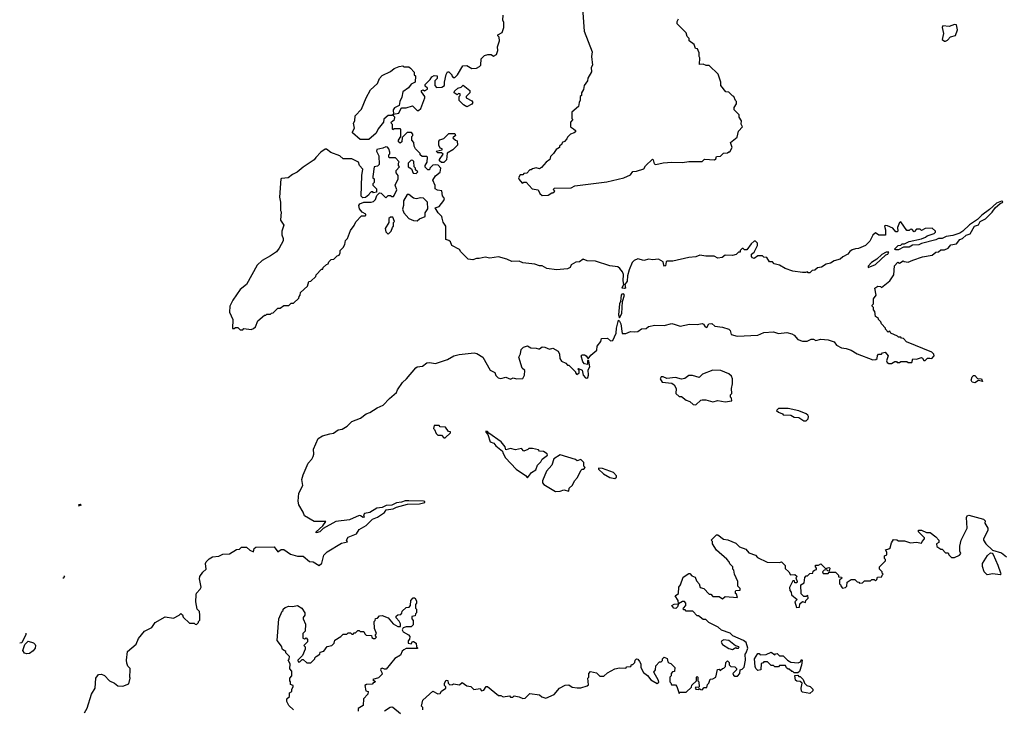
# Model space of a CAD drawing. Extents: x 2472589 to 2662339, y 701009 to 849030.
# Tile 21 of 256: x 2489025 to 2497149, y 774179 to 779869. Entities that reach past the tile are written whole.
import ezdxf

# ---------------------------------------------------------------- set-up
doc = ezdxf.new("R2010")
doc.units = 0

msp = doc.modelspace()

# ---------------------------------------------------------------- linework, layer by layer
at = {"layer": '0CON05XD'}
for points in [[(2493667.5, 779965), (2493682.5, 779775), (2493747.5, 779605), (2493742.5, 779565), (2493750, 779495), (2493740, 779475), (2493741.7, 779438.3), (2493713, 779387), (2493710, 779365), (2493683, 779327), (2493677, 779293), (2493660, 779265), (2493660, 779245), (2493650, 779235), (2493650, 779205), (2493640, 779185), (2493637, 779153), (2493580, 779105), (2493580, 779055), (2493590, 779045), (2493570, 779025), (2493570, 778985), (2493595, 778970), (2493610, 778955), (2493610, 778945), (2493600, 778935), (2493570, 778925), (2493545, 778900), (2493540, 778885), (2493520, 778865), (2493500, 778855), (2493497, 778843), (2493480, 778825), (2493480, 778815), (2493450.7, 778799.3), (2493430, 778765), (2493405, 778740), (2493400, 778715), (2493370, 778695), (2493329.3, 778650.7), (2493315, 778640), (2493285, 778647.5), (2493255, 778640), (2493245, 778630), (2493235, 778630), (2493208.3, 778601.7), (2493185, 778600), (2493175, 778590), (2493155, 778590), (2493140, 778565), (2493145, 778550), (2493171.7, 778521.7), (2493185, 778530), (2493205, 778530), (2493253.8, 778473.8), (2493304.2, 778464.2), (2493316.4, 778436.4), (2493335, 778420)], [(2497138.1, 778368.1), (2497125, 778371.4), (2497085.8, 778355), (2497027.6, 778302.4), (2496963.5, 778256.5), (2496928.8, 778221.2), (2496863.2, 778176.8), (2496806.9, 778123.1), (2496782.1, 778107.9), (2496725, 778088.9), (2496668.5, 778081.5), (2496637, 778063), (2496605, 778063.8), (2496585, 778052.5), (2496466.4, 778023.6), (2496445, 778011.5), (2496392.5, 778007.5), (2496365, 777993.1), (2496317, 777993), (2496275, 777970.6), (2496255, 777969.2), (2496242.5, 777975), (2496273, 778007), (2496295, 778010), (2496305, 778020), (2496325, 778020), (2496365, 778040), (2496465, 778060), (2496500, 778075), (2496513, 778087), (2496570, 778105), (2496580, 778115), (2496580, 778125), (2496555, 778150), (2496495, 778147.5), (2496465, 778130), (2496455, 778140), (2496425, 778140), (2496405, 778120), (2496385, 778140), (2496371.7, 778138.3), (2496365, 778130), (2496345, 778130), (2496295, 778200), (2496283, 778197), (2496267.5, 778155), (2496270, 778125), (2496265, 778120), (2496255, 778120), (2496228.3, 778148.3), (2496185, 778167.5), (2496165, 778170), (2496160, 778165), (2496170, 778135), (2496168.3, 778091.7), (2496115, 778090), (2496085, 778110), (2496065, 778090), (2496039.3, 778040.7), (2496005, 778006.7), (2495945, 777980), (2495920.7, 777979.3), (2495895, 777970), (2495873.6, 777956.4), (2495857.5, 777935), (2495816.4, 777913.6), (2495795, 777893.3), (2495745, 777880), (2495715, 777860), (2495678.3, 777851.7), (2495641.7, 777828.3), (2495608.3, 777821.7), (2495587, 777803), (2495565, 777800), (2495545, 777780), (2495531.7, 777781.7), (2495525, 777790), (2495507.5, 777782.5), (2495485, 777782.5), (2495405, 777793.3), (2495340, 777815), (2495295, 777842.5), (2495250, 777855), (2495235, 777870), (2495211.7, 777871.7), (2495188.3, 777908.3), (2495165, 777910), (2495155, 777920), (2495115, 777920), (2495085, 777900), (2495070, 777905), (2495062.5, 777915), (2495062.5, 777935), (2495085, 777950), (2495113.8, 778005), (2495113.3, 778025), (2495095, 778042.5), (2495085, 778042.5), (2495060.5, 778019.5), (2495025, 777970), (2495005, 777970), (2494995, 777980), (2494985, 777980), (2494970, 777965), (2494968.3, 777951.7), (2494955, 777950), (2494937, 777933), (2494905, 777922.5), (2494845, 777927.5), (2494821.7, 777908.3), (2494785, 777902.5), (2494755, 777917.5), (2494685, 777917.5), (2494637, 777927), (2494605, 777912.5), (2494545, 777907.5), (2494415, 777877.5), (2494365, 777877.5), (2494358.3, 777871.7), (2494353, 777837), (2494345, 777836.7), (2494340, 777845), (2494335, 777870), (2494295, 777892.5), (2494245, 777886.7), (2494215, 777893.3), (2494175, 777882.5), (2494125, 777896.7), (2494095, 777882.5), (2494077.5, 777865), (2494054.2, 777805.8), (2494039.2, 777755), (2494037.5, 777712.5), (2494016.7, 777685), (2494023.3, 777655), (2494015, 777652.5), (2493996.7, 777655), (2493995, 777660), (2494010, 777685), (2494003.3, 777715), (2494005.8, 777765.8), (2493998.3, 777788.3), (2493977.7, 777817.7), (2493959.3, 777829.3), (2493895, 777837.5), (2493776.4, 777876.4), (2493708.3, 777878.3), (2493675, 777892.5), (2493645, 777872.5), (2493615, 777867.5), (2493575, 777847.5), (2493566.4, 777823.6), (2493545, 777812.5), (2493455, 777806.7), (2493375, 777817.5), (2493335, 777837.5), (2493315, 777837.5), (2493275, 777852.5), (2493175, 777862.5), (2493146.4, 777876.4), (2493085, 777873.3), (2493045, 777893.3), (2492975, 777912.5), (2492905, 777902.5), (2492865, 777910), (2492815, 777897.5), (2492795, 777900), (2492765, 777887.5), (2492725, 777892.5), (2492663.6, 777953.6), (2492653, 777973), (2492590, 778005), (2492580, 778035), (2492567, 778047), (2492540, 778055), (2492540, 778165), (2492518.3, 778198.3), (2492511.7, 778231.7), (2492507.5, 778245), (2492477, 778277), (2492452.5, 778317.5), (2492485, 778327.5), (2492525, 778377.5), (2492530, 778395), (2492512.5, 778415), (2492508.3, 778458.3), (2492473, 778463), (2492453, 778473), (2492451.7, 778501.7), (2492432.5, 778545), (2492455, 778580), (2492495, 778610), (2492500, 778645), (2492478.3, 778668.3), (2492455, 778672.5), (2492435, 778670), (2492410, 778645), (2492405, 778630), (2492391.7, 778631.7), (2492371.7, 778651.7), (2492370, 778665), (2492387.5, 778695), (2492390, 778735), (2492385, 778740), (2492345, 778740), (2492330, 778755), (2492330, 778765), (2492290, 778805), (2492280, 778825), (2492277, 778857), (2492260, 778875), (2492260, 778905), (2492270, 778915), (2492270, 778925), (2492258.3, 778938.3), (2492221.7, 778938.3), (2492181.7, 778898.3), (2492178.3, 778861.7), (2492165, 778850), (2492151.7, 778861.7), (2492150, 778875), (2492170, 778905), (2492170, 778965), (2492165, 778970), (2492115, 778970), (2492105, 778960), (2492100, 778965), (2492100, 779005), (2492091.7, 779011.7), (2492090, 779025), (2492117.5, 779045), (2492120, 779065), (2492110, 779075), (2492110, 779090), (2492095, 779080), (2492065, 779080), (2492030.7, 779049.3), (2492027, 779023), (2491981.7, 778968.3), (2491966.1, 778933.9), (2491905, 778880), (2491835, 778880), (2491770, 778935), (2491770, 778945), (2491787.5, 778975), (2491780, 779015), (2491790, 779035), (2491792.5, 779075), (2491845, 779130), (2491883.3, 779225), (2491919.3, 779290.7), (2491976.4, 779343.6), (2491993.3, 779385), (2492015, 779410), (2492085, 779442.5), (2492115, 779467.5), (2492157, 779483), (2492185, 779487.5), (2492195, 779480), (2492235, 779480), (2492248.3, 779468.3), (2492280, 779435), (2492280, 779415), (2492290, 779405), (2492286.7, 779355), (2492253.6, 779336.4), (2492233, 779307), (2492186.2, 779273.8), (2492179.3, 779230.7), (2492161.2, 779195), (2492155, 779160), (2492117, 779143), (2492107.5, 779125), (2492110, 779090), (2492153, 779097), (2492171.7, 779138.3), (2492178.3, 779141.7), (2492215, 779142.5), (2492265, 779157.5), (2492305, 779120), (2492315, 779120), (2492333.6, 779136.4), (2492367.5, 779225), (2492367.5, 779235), (2492340, 779275), (2492340, 779285), (2492355, 779290), (2492365, 779282.5), (2492390, 779295), (2492390, 779305), (2492371.7, 779321.7), (2492370, 779335), (2492413, 779377), (2492425, 779397.5), (2492445, 779410), (2492470, 779405), (2492470, 779385), (2492450, 779365), (2492450, 779325), (2492465, 779310), (2492507, 779313), (2492530, 779325), (2492530, 779355), (2492543.6, 779416.4), (2492555, 779440), (2492565, 779440), (2492590, 779415), (2492590, 779405), (2492601.7, 779391.7), (2492615, 779392.5), (2492636.1, 779413.9), (2492681.7, 779488.3), (2492715, 779490), (2492755, 779467.5), (2492795, 779470), (2492818.3, 779481.7), (2492830, 779495), (2492833, 779547), (2492860, 779575), (2492887, 779583), (2492915, 779582.5), (2492935, 779567.5), (2492959.3, 779580.7), (2492970, 779615), (2492967.5, 779645), (2492982.5, 779695), (2492980, 779725), (2492970, 779735), (2492970, 779745), (2493006.4, 779763.6), (2493020, 779805), (2493020, 779845), (2493010, 779865), (2493013, 779907)], [(2493335, 778420), (2493385, 778422.5), (2493415, 778440), (2493425, 778440), (2493440, 778455), (2493430, 778465), (2493435, 778480), (2493575, 778482.5), (2493605, 778497.5), (2493869.3, 778530.7), (2494010, 778565), (2494065, 778590), (2494085, 778617.5), (2494115, 778620), (2494175, 778640), (2494187.5, 778662.5), (2494245, 778717.5), (2494251.7, 778711.7), (2494260, 778680), (2494273.3, 778673.3), (2494335, 778687.5), (2494405, 778692.5), (2494495, 778690), (2494545, 778700), (2494655, 778700), (2494675, 778717.5), (2494757, 778713), (2494768.3, 778721.7), (2494775, 778740), (2494807, 778743), (2494833, 778767), (2494865, 778770), (2494875, 778780), (2494885, 778780), (2494902.5, 778815), (2494890, 778855), (2494945, 778900), (2494955, 778950), (2494990, 778985), (2494978.3, 779008.3), (2494980, 779035), (2494960, 779065), (2494960, 779085), (2494920, 779125), (2494920, 779145), (2494940, 779175), (2494940, 779195), (2494931.7, 779201.7), (2494916.7, 779236.7), (2494905, 779240), (2494875, 779270), (2494850, 779275), (2494810, 779325), (2494810, 779355), (2494789.3, 779419.3), (2494715, 779490), (2494688.3, 779491.7), (2494665, 779502.5), (2494635, 779500), (2494637.5, 779555), (2494630, 779565), (2494632.5, 779595), (2494622.5, 779615), (2494618.3, 779628.3), (2494601.7, 779631.7), (2494590, 779665), (2494550, 779695), (2494550, 779715), (2494531.7, 779731.7), (2494525, 779760), (2494450, 779835), (2494450, 779855), (2494460, 779875)], [(2496655, 779692.5), (2496665, 779693.3), (2496679.5, 779700.5), (2496705, 779727.5), (2496745, 779740), (2496762.5, 779785), (2496755, 779827.5), (2496738.3, 779828.3), (2496695, 779812.5), (2496641.7, 779818.3), (2496637.5, 779805), (2496646.7, 779755), (2496637.5, 779705), (2496655, 779692.5)], [(2492715, 779150), (2492687, 779167), (2492651.7, 779201.7), (2492650, 779235), (2492660, 779245), (2492658.3, 779258.3), (2492645, 779260), (2492635, 779250), (2492610, 779265), (2492611.7, 779278.3), (2492640, 779305), (2492668.3, 779311.7), (2492685, 779330), (2492740, 779285), (2492740, 779265), (2492710, 779235), (2492710, 779225), (2492755, 779200), (2492762.5, 779185), (2492755, 779172.5), (2492715, 779150)], [(2492525, 778690), (2492505, 778690), (2492490, 778705), (2492490, 778715), (2492518.3, 778758.3), (2492505, 778770), (2492475, 778770), (2492460, 778785), (2492510, 778795), (2492510, 778805), (2492495, 778810), (2492483, 778833), (2492483, 778867), (2492491.7, 778878.3), (2492525, 778890), (2492565, 778930), (2492615, 778930), (2492620, 778915), (2492600, 778895), (2492620, 778875), (2492635, 778870), (2492637.5, 778835), (2492600, 778795), (2492551.7, 778768.3), (2492547, 778713), (2492525, 778690)], [(2490865, 777310), (2490875, 777320), (2490935, 777312.5), (2490955, 777320), (2490970, 777335), (2490990, 777385), (2491045, 777430), (2491055, 777430), (2491065, 777440), (2491095, 777440), (2491101.7, 777448.3), (2491115, 777450), (2491155, 777490), (2491175, 777490), (2491205, 777510), (2491245, 777510), (2491265, 777530), (2491285, 777530), (2491328.3, 777571.7), (2491330, 777585), (2491340, 777595), (2491341.7, 777618.3), (2491398.3, 777671.7), (2491411.7, 777708.3), (2491428.3, 777711.7), (2491468.3, 777751.7), (2491470, 777765), (2491515, 777810), (2491525, 777810), (2491530, 777825), (2491555, 777850), (2491570, 777855), (2491575, 777870), (2491595, 777890), (2491617, 777893), (2491645, 777920), (2491660, 777925), (2491670, 777945), (2491670, 777965), (2491695, 777990), (2491707.5, 778015), (2491713, 778047), (2491730, 778065), (2491755, 778130), (2491785, 778170), (2491799.3, 778200.7), (2491845, 778250), (2491875, 778250), (2491880, 778255), (2491880, 778265), (2491850.7, 778280.7), (2491829.3, 778309.3), (2491823.3, 778335), (2491830.7, 778349.3), (2491865, 778362.5), (2491925, 778363.8), (2491945, 778370), (2491960, 778385), (2491971.7, 778418.3), (2491995, 778440), (2492008.3, 778438.3), (2492045, 778400), (2492065, 778420), (2492085, 778420), (2492095, 778410), (2492108.3, 778411.7), (2492115, 778420), (2492136.7, 778465), (2492122.5, 778505), (2492146.7, 778555), (2492147.5, 778585), (2492132.5, 778605), (2492130, 778625), (2492160, 778655), (2492150, 778665), (2492150, 778685), (2492157, 778697), (2492125, 778730), (2492075, 778730), (2492070, 778735), (2492070, 778755), (2492078.3, 778761.7), (2492080, 778775), (2492070, 778805), (2492058.3, 778818.3), (2492045, 778820), (2492021.7, 778808.3), (2491971.7, 778798.3), (2491970, 778785), (2491987.5, 778745), (2491990, 778675), (2491978.3, 778661.7), (2491950, 778655), (2491940, 778575), (2491940, 778565), (2491950, 778555), (2491950, 778525), (2491940, 778515), (2491940, 778505), (2491970, 778475), (2491970, 778445), (2491945, 778440), (2491938.3, 778448.3), (2491925, 778450), (2491912.5, 778435), (2491906.7, 778423.3), (2491877, 778403), (2491855, 778400), (2491843, 778413), (2491847.5, 778585), (2491857.5, 778635), (2491830, 778665), (2491820, 778695), (2491765, 778722.5), (2491695, 778720), (2491667, 778747), (2491593, 778773), (2491555, 778800), (2491545, 778800), (2491510, 778775), (2491467, 778733), (2491455, 778712.5), (2491365, 778652.5), (2491315, 778610), (2491275, 778592.5), (2491240, 778565), (2491185, 778560), (2491180, 778555), (2491167.5, 778405), (2491176.7, 778365), (2491177.5, 778295), (2491182.5, 778285), (2491177.5, 778215), (2491203.8, 778175), (2491187, 778123), (2491186.7, 778095), (2491200, 778065), (2491197.5, 778045), (2491166.7, 777985), (2491142.5, 777955), (2491095, 777920), (2491025, 777882.5), (2490985, 777842.5), (2490897.5, 777685), (2490845, 777642.5), (2490783.8, 777555), (2490760, 777505), (2490757, 777457), (2490782.5, 777395), (2490781.7, 777321.7), (2490795, 777320), (2490805, 777330), (2490825, 777330), (2490845, 777310), (2490865, 777310)], [(2492295, 778600), (2492310, 778615), (2492291.7, 778631.7), (2492290, 778645), (2492280, 778655), (2492278.3, 778698.3), (2492268.3, 778708.3), (2492255, 778710), (2492230, 778685), (2492230, 778655), (2492258.3, 778638.3), (2492271.7, 778601.7), (2492295, 778600)], [(2492305, 778210), (2492323, 778227), (2492370, 778245), (2492370, 778275), (2492391.7, 778308.3), (2492390, 778365), (2492357, 778397), (2492335, 778400), (2492295, 778390), (2492275, 778397.5), (2492237, 778427), (2492223, 778427), (2492192.5, 778375), (2492192.5, 778335), (2492183.3, 778305), (2492193.3, 778275), (2492235, 778230), (2492273, 778213), (2492305, 778210)], [(2489558.6, 774151.4), (2489580.9, 774189.1), (2489618.6, 774305), (2489648, 774355), (2489654.3, 774435), (2489674.3, 774465.7), (2489699.5, 774469.5), (2489725, 774458.8), (2489765, 774413.3), (2489806.1, 774396.1), (2489835, 774372.5), (2489875, 774370), (2489925, 774390), (2489937.5, 774435), (2489932.5, 774445), (2489937.5, 774505), (2489936.1, 774516.1), (2489916.4, 774536.4), (2489909.3, 774559.3), (2489906.2, 774585), (2489913.3, 774655), (2489985, 774717.5), (2490005, 774762.5), (2490055.8, 774824.2), (2490115, 774853.8), (2490143.3, 774895), (2490225, 774942.5), (2490295, 774932.5), (2490340, 774955), (2490355, 774970), (2490368.3, 774958.3), (2490375, 774940), (2490425, 774890), (2490465, 774890), (2490471.7, 774881.7), (2490485, 774880), (2490500, 774895), (2490500, 774905), (2490510, 774915), (2490512.5, 774955), (2490507.5, 774985), (2490490, 775005), (2490482.5, 775035), (2490477.5, 775065), (2490480, 775125), (2490483.6, 775136.4), (2490515, 775170), (2490521.7, 775188.3), (2490507.5, 775255), (2490512.5, 775275), (2490535, 775310), (2490562.5, 775335), (2490558.3, 775381.7), (2490563.6, 775396.4), (2490589.3, 775420.7), (2490615, 775437.5), (2490667, 775443), (2490700.7, 775459.3), (2490755, 775462.5), (2490813, 775497), (2490838.3, 775501.7), (2490855, 775517.5), (2490895, 775517.5), (2490925, 775492.5), (2490955, 775480), (2490960, 775505), (2490972.5, 775517.5), (2491125, 775520), (2491155, 775480), (2491183, 775497), (2491205, 775497.5), (2491258.3, 775458.3), (2491316, 775444), (2491365, 775443.3), (2491415, 775400), (2491445, 775397.1), (2491495, 775366.2), (2491518, 775385), (2491535, 775450), (2491560.7, 775479.3), (2491679.3, 775550.7), (2491728.3, 775561.7), (2491720, 775575), (2491735, 775600), (2491805, 775627.5), (2491827, 775663), (2491883, 775697), (2491935, 775747.5), (2491976.1, 775763.9), (2492035, 775802.5), (2492050, 775825), (2492107, 775833), (2492133.6, 775846.4), (2492225, 775872.9), (2492325, 775875.7), (2492367.5, 775885), (2492367.5, 775895), (2492356.9, 775896.9), (2492235, 775899.1), (2492205, 775898.5), (2492175, 775887.1), (2492135, 775882.7), (2492095.5, 775864.5), (2492049.1, 775860.9), (2492014.6, 775845.4), (2491972.3, 775837.7), (2491915, 775804.2), (2491868.6, 775795), (2491860.6, 775785), (2491867.5, 775765), (2491859.3, 775760.7), (2491836.7, 775776.7), (2491825, 775777.5), (2491745, 775743.5), (2491632, 775728), (2491530.1, 775669.9), (2491500, 775645), (2491470, 775635), (2491472, 775645), (2491525.7, 775694.3), (2491550, 775730), (2491455, 775730), (2491374.3, 775774.3), (2491363.3, 775805), (2491327, 775867), (2491323.3, 775896.7), (2491328.3, 775961.7), (2491360, 776025), (2491352.5, 776075), (2491362.5, 776115), (2491405, 776210), (2491436.4, 776243.6), (2491447.5, 776265), (2491452.5, 776285), (2491450, 776325), (2491487.5, 776415), (2491523.6, 776436.4), (2491585, 776453.3), (2491615, 776456.7), (2491653.6, 776486.4), (2491685, 776490), (2491727.5, 776515), (2491766.4, 776553.6), (2491837.7, 776582.3), (2491883.9, 776616.1), (2491915, 776627.5), (2491974.3, 776665.7), (2492025, 776688.8), (2492076.7, 776745), (2492135, 776792.5), (2492143.3, 776815), (2492184.2, 776875.8), (2492216.7, 776905), (2492294.3, 776995.7), (2492305, 777003.8), (2492349.5, 777010.5), (2492385, 777036.7), (2492405, 777040), (2492455, 777032.5), (2492553.9, 777066.1), (2492606.4, 777096.4), (2492652.3, 777107.7), (2492775, 777121.2), (2492795.9, 777115.9), (2492845.9, 777085.9), (2492907, 776977), (2492945, 776957.5), (2492953, 776933), (2492973, 776913), (2492995, 776910), (2493035, 776920), (2493075, 776902.5), (2493097, 776913), (2493125, 776906.7), (2493175, 776910), (2493190, 776935), (2493192.5, 776975), (2493170, 776995), (2493142.5, 777085), (2493157, 777113), (2493163, 777147), (2493183, 777167), (2493215, 777177.5), (2493243, 777163), (2493285, 777160), (2493305, 777152.5), (2493315, 777152.5), (2493335, 777170), (2493357.5, 777167.5), (2493395, 777150), (2493425, 777160), (2493467.5, 777135), (2493479.3, 777109.3), (2493482.5, 777075), (2493495, 777052.5), (2493530, 777035), (2493545, 777020), (2493555, 777020), (2493610, 776965), (2493610, 776955), (2493623, 776943), (2493640, 776955), (2493640, 776975), (2493630, 776985), (2493635, 776990), (2493665, 776977.5), (2493673.3, 776935), (2493692.5, 776915), (2493705, 776912.5), (2493713.3, 776916.7), (2493718, 776935), (2493715, 776980), (2493730, 777005), (2493720, 777055), (2493715, 777060), (2493710, 777055), (2493710, 777025), (2493685, 777028.8), (2493672.5, 777045), (2493656.7, 777095), (2493665, 777103.3), (2493685, 777103.8), (2493700, 777095), (2493715, 777070), (2493738.3, 777101.7), (2493787, 777143), (2493790, 777175), (2493820, 777215), (2493825, 777240), (2493875, 777242.5), (2493900.5, 777220.5), (2493918.3, 777221.7), (2493947.1, 777282.9), (2493950, 777325), (2493965, 777390), (2493975, 777382.5), (2493985, 777360), (2493995, 777280), (2494025, 777280), (2494065, 777296.7), (2494095, 777292.5), (2494125, 777297.5), (2494155, 777317.5), (2494195, 777322.5), (2494213, 777337), (2494265, 777347.5), (2494343, 777347), (2494405, 777363.3), (2494433.6, 777353.6), (2494475, 777340), (2494552.3, 777357.7), (2494615, 777353.3), (2494655, 777362.5), (2494666.4, 777356.4), (2494680, 777335), (2494695, 777330), (2494710.8, 777359.2), (2494735, 777363.8), (2494760, 777340), (2494825, 777333.3), (2494877, 777317), (2494886.7, 777305), (2494895, 777272.5), (2494945, 777256.7), (2495115, 777266.2), (2495165, 777287.5), (2495245, 777293.3), (2495285, 777280), (2495355, 777287.5), (2495395, 777277.5), (2495415, 777267.5), (2495445, 777230), (2495485, 777216.2), (2495523, 777217), (2495555, 777232.5), (2495575, 777232.5), (2495595, 777222.5), (2495635, 777232.5), (2495695, 777227.5), (2495745, 777210), (2495763.6, 777183.6), (2495805, 777162.5), (2495845, 777157.5), (2495885, 777142.5), (2495935, 777112.5), (2496065, 777062.5), (2496090, 777065), (2496100, 777075), (2496102.5, 777097.5), (2496111.7, 777108.3), (2496135, 777110), (2496145, 777120), (2496166.4, 777126.4), (2496190, 777095), (2496176.2, 777055), (2496181.2, 777041.2), (2496195, 777031.2), (2496217, 777033), (2496245, 777050), (2496258.3, 777048.3), (2496265, 777040), (2496285, 777040), (2496295, 777050), (2496345, 777050), (2496355, 777040), (2496385, 777040), (2496395, 777070), (2496425, 777067.5), (2496465, 777081.2), (2496475, 777077.5), (2496485, 777057.5), (2496495, 777056.7), (2496515, 777077.5), (2496535, 777077.5), (2496550, 777075), (2496570, 777095), (2496568.3, 777108.3), (2496550, 777125), (2496341.7, 777211.7), (2496318.3, 777238.3), (2496301.7, 777241.7), (2496295, 777250), (2496275, 777250), (2496268.3, 777258.3), (2496211.7, 777281.7), (2496205, 777300), (2496191.7, 777291.7), (2496170, 777315), (2496170, 777325), (2496135, 777360), (2496130, 777375), (2496110, 777395), (2496110, 777405), (2496085, 777420), (2496081.7, 777461.7), (2496070, 777475), (2496070, 777495), (2496060, 777505), (2496060, 777515), (2496070, 777525), (2496070, 777565), (2496093, 777597), (2496080, 777655), (2496105, 777670), (2496127, 777667), (2496135, 777660), (2496205, 777713.3), (2496237.5, 777765), (2496243, 777837), (2496271.7, 777868.3), (2496285, 777860), (2496315, 777880), (2496323, 777873), (2496355, 777867.5), (2496393.6, 777886.4), (2496475, 777912.5), (2496555, 777927.5), (2496585, 777950), (2496607, 777953), (2496625, 777970), (2496655, 777970), (2496687, 777983), (2496708.3, 778011.7), (2496755, 778020), (2496782.5, 778055), (2496805, 778062.5), (2496835, 778092.5), (2496866.4, 778103.6), (2496902.5, 778165), (2496935, 778177.5), (2496951.2, 778205), (2496992.7, 778227.3), (2497049.7, 778280.3), (2497073.4, 778316.6), (2497115, 778352.5), (2497135, 778360), (2497138.1, 778368.1)], [(2492065, 778100), (2492090, 778125), (2492100, 778155), (2492110, 778165), (2492110, 778195), (2492117.5, 778205), (2492105, 778240), (2492085, 778240), (2492071.7, 778228.3), (2492070, 778195), (2492040, 778145), (2492045, 778120), (2492065, 778100)], [(2496025, 777823.8), (2496085, 777850.6), (2496170.8, 777929.2), (2496186.7, 777935), (2496195, 777950), (2496175, 777950), (2496138.8, 777931.2), (2496097.3, 777892.7), (2496053.3, 777865), (2496026.7, 777835), (2496025, 777823.8)], [(2493975, 777410), (2493992.5, 777445), (2493999.2, 777545), (2494016, 777595), (2494006.1, 777606.1), (2493992, 777605), (2493987.5, 777595), (2493982.5, 777545), (2493974.5, 777525), (2493966, 777435), (2493975, 777410)], [(2494605, 776692.5), (2494645, 776730), (2494655, 776732.5), (2494685, 776732.5), (2494745, 776717.5), (2494785, 776727.5), (2494845, 776716.7), (2494900, 776725), (2494897, 776747), (2494890, 776755), (2494890, 776775), (2494900, 776785), (2494897.5, 776825), (2494907.5, 776865), (2494907.5, 776905), (2494898.3, 776928.3), (2494877, 776947), (2494810, 776975), (2494745, 776976.7), (2494660, 776945), (2494631.7, 776918.3), (2494575, 776932.5), (2494545, 776932.5), (2494511.7, 776908.3), (2494485, 776903.3), (2494435, 776917.5), (2494365, 776910), (2494335, 776923.3), (2494317.5, 776922.5), (2494310, 776905), (2494325, 776877.5), (2494405, 776870), (2494425, 776857.5), (2494442.5, 776825), (2494440, 776785), (2494465, 776760), (2494485, 776760), (2494525, 776730), (2494555, 776720), (2494583, 776693), (2494605, 776692.5)], [(2496905, 776874.2), (2496885, 776878.8), (2496876.2, 776895), (2496885, 776922.5), (2496895, 776933.3), (2496905, 776932.5), (2496928.3, 776908.3), (2496960, 776905), (2496970, 776885), (2496935, 776892.5), (2496905, 776874.2)], [(2495515, 776560), (2495530, 776575), (2495532.5, 776595), (2495527.5, 776605), (2495515, 776617.5), (2495455, 776642.5), (2495365, 776660), (2495305, 776662.5), (2495285, 776660), (2495270, 776645), (2495285, 776630), (2495318.3, 776618.3), (2495325, 776610), (2495387, 776607), (2495415, 776590), (2495455, 776587.5), (2495495, 776560), (2495515, 776560)], [(2492535, 776420), (2492578.3, 776461.7), (2492578.3, 776468.3), (2492561.7, 776471.7), (2492537, 776507), (2492495, 776510), (2492485, 776520), (2492445, 776520), (2492440, 776495), (2492448.3, 776488.3), (2492460, 776455), (2492475, 776440), (2492505, 776440), (2492525, 776420), (2492535, 776420)], [(2493215, 776090), (2493246.7, 776133.3), (2493282.5, 776155), (2493297, 776193), (2493325, 776220), (2493337, 776243), (2493380, 776275), (2493378.3, 776288.3), (2493347, 776307), (2493315, 776310), (2493305, 776320), (2493255, 776332.5), (2493225, 776330), (2493218.3, 776321.7), (2493185, 776310), (2493165, 776330), (2493115, 776320), (2493075, 776330), (2493035, 776320), (2493030, 776345), (2492997.5, 776385), (2492896.7, 776456.7), (2492885, 776472.5), (2492870, 776475), (2492870, 776465), (2492887.5, 776447.5), (2492907, 776387), (2492936.1, 776376.1), (2492953.6, 776353.6), (2493008.3, 776308.3), (2493010, 776295), (2493033.6, 776253.6), (2493120.7, 776160.7), (2493198.3, 776108.3), (2493215, 776090)], [(2493445, 775977.5), (2493485, 775980), (2493515, 775990), (2493555, 775980), (2493560, 776005), (2493585, 776030), (2493602.5, 776065), (2493628.3, 776091.7), (2493655, 776150), (2493665, 776160), (2493678.3, 776161.7), (2493690, 776175), (2493680, 776185), (2493680, 776215), (2493655, 776240), (2493625, 776230), (2493611.7, 776241.7), (2493485, 776280), (2493432.5, 776245), (2493416.2, 776195), (2493372, 776145), (2493337.5, 776065), (2493338.3, 776048.3), (2493350, 776035), (2493445, 775977.5)], [(2493935, 776082.5), (2493950, 776095), (2493950, 776105), (2493925, 776132.5), (2493835, 776167.5), (2493801.7, 776168.3), (2493801.7, 776161.7), (2493843, 776123), (2493895, 776092.5), (2493935, 776082.5)], [(2489510.7, 775869.8), (2489525, 775872), (2489532, 775865), (2489525, 775860), (2489507.1, 775854.7)], [(2494915, 774460), (2494925, 774452.5), (2494946.4, 774453.6), (2494967.5, 774475), (2494970, 774505), (2494985, 774510), (2495002.5, 774527.5), (2495012.5, 774585), (2495010, 774635), (2495020, 774645), (2495032.5, 774685), (2495019.3, 774729.3), (2494997, 774747), (2494910, 774785), (2494887, 774807), (2494815, 774832.5), (2494787, 774857), (2494710, 774895), (2494685, 774920), (2494665, 774920), (2494625, 774950), (2494615, 774950), (2494578.3, 774988.3), (2494525, 774990), (2494515, 775000), (2494505, 775000), (2494500, 775005), (2494502.5, 775015), (2494520, 775035), (2494520, 775055), (2494510, 775070), (2494495, 775070), (2494460, 775050), (2494453.8, 775025), (2494438.3, 775011.7), (2494423.3, 775015), (2494406.7, 775035), (2494423.9, 775046.1), (2494460, 775050), (2494457, 775077), (2494433.6, 775116.4), (2494460, 775135), (2494463.6, 775186.4), (2494477.5, 775205), (2494499.5, 775270.5), (2494545, 775300), (2494555, 775300), (2494571.7, 775281.7), (2494599.3, 775269.3), (2494608.3, 775238.3), (2494630, 775215), (2494640, 775185), (2494670, 775175), (2494715, 775130), (2494728.3, 775128.3), (2494745, 775110), (2494795, 775110), (2494825, 775090), (2494845, 775110), (2494948.3, 775101.7), (2494938.3, 775128.3), (2494930, 775135), (2494930, 775155), (2494935, 775160), (2494968.3, 775161.7), (2494970, 775175), (2494950, 775195), (2494950, 775235), (2494923, 775293), (2494917, 775327), (2494910, 775335), (2494910, 775355), (2494885, 775380), (2494880, 775395), (2494859.3, 775419.3), (2494773.6, 775493.6), (2494740, 775545), (2494740, 775565), (2494730, 775575), (2494765, 775610), (2494775, 775620), (2494785, 775620), (2494833, 775583), (2494867, 775577), (2494935, 775550), (2494965, 775520), (2495015, 775500), (2495041.7, 775471.7), (2495095, 775450), (2495113, 775433), (2495193, 775393), (2495295, 775390), (2495310, 775395), (2495340, 775365), (2495341.7, 775341.7), (2495370, 775315), (2495385, 775290), (2495421.7, 775291.7), (2495440, 775275), (2495430, 775265), (2495440, 775235), (2495438.3, 775221.7), (2495421.7, 775221.7), (2495418.3, 775238.3), (2495405, 775240), (2495377.5, 775185), (2495378.3, 775158.3), (2495390, 775145), (2495393, 775123), (2495440, 775085), (2495420, 775065), (2495435, 775020), (2495458.3, 775021.7), (2495461.7, 775048.3), (2495485, 775070), (2495508.3, 775061.7), (2495511.7, 775078.3), (2495530, 775095), (2495528.3, 775118.3), (2495515, 775110), (2495495, 775110), (2495471.7, 775131.7), (2495470, 775205), (2495498.3, 775221.7), (2495503, 775267), (2495515, 775280), (2495525, 775280), (2495545, 775300), (2495568.3, 775301.7), (2495571.7, 775318.3), (2495581.7, 775328.3), (2495598.3, 775331.7), (2495600, 775345), (2495590, 775355), (2495591.7, 775368.3), (2495615, 775370), (2495635, 775380), (2495675, 775340), (2495705, 775350), (2495710, 775345), (2495705, 775320), (2495691.7, 775321.7), (2495685, 775330), (2495661.7, 775328.3), (2495650, 775315), (2495655, 775300), (2495695, 775300), (2495705, 775310), (2495755, 775310), (2495780, 775285), (2495781.7, 775271.7), (2495805, 775270), (2495808.3, 775261.7), (2495790, 775245), (2495790, 775215), (2495798.3, 775208.3), (2495801.7, 775191.7), (2495815, 775180), (2495840, 775185), (2495850, 775195), (2495851.7, 775228.3), (2495885, 775250), (2495915, 775250), (2495935, 775230), (2495948.3, 775228.3), (2495955, 775220), (2495978.3, 775221.7), (2495995, 775240), (2496045, 775240), (2496055, 775250), (2496075, 775250), (2496085, 775240), (2496098.3, 775251.7), (2496101.7, 775268.3), (2496138.3, 775271.7), (2496140, 775285), (2496150, 775295), (2496141.7, 775301.7), (2496140, 775315), (2496120, 775335), (2496120, 775355), (2496170, 775405), (2496170, 775415), (2496160, 775425), (2496160, 775445), (2496180, 775455), (2496180, 775475), (2496170, 775495), (2496197.5, 775502.5), (2496208.3, 775511.7), (2496218.3, 775551.7), (2496235, 775580), (2496261.7, 775578.3), (2496275, 775570), (2496325, 775570), (2496375, 775552.5), (2496425, 775557.5), (2496465, 775550), (2496470, 775565), (2496490, 775585), (2496490, 775595), (2496440, 775645), (2496441.7, 775658.3), (2496465, 775657.5), (2496508.3, 775638.3), (2496537, 775637), (2496585, 775602.5), (2496610, 775575), (2496610, 775555), (2496590, 775545), (2496593.6, 775523.6), (2496625, 775500), (2496635, 775500), (2496665, 775470), (2496685, 775470), (2496690, 775455), (2496713, 775433), (2496737, 775433), (2496778.3, 775451.7), (2496790, 775465), (2496782.5, 775485), (2496782.5, 775525), (2496792.5, 775575), (2496842.5, 775675), (2496837, 775763), (2496843.6, 775776.4), (2496855, 775782.5), (2496977, 775747), (2496990, 775735), (2496987.5, 775715), (2497012.5, 775675), (2497012.5, 775655), (2496977.5, 775585), (2496977.5, 775575), (2496997.5, 775545), (2497051.7, 775491.7), (2497125, 775470), (2497168.3, 775438.3)], [(2497008.3, 775288.3), (2496982.5, 775315), (2496968.3, 775358.3), (2496968.3, 775381.7), (2497011.7, 775448.3), (2497035, 775470), (2497048.3, 775468.3), (2497057, 775457), (2497095, 775370), (2497117.5, 775305), (2497120, 775295), (2497115, 775290), (2497055, 775296.7), (2497008.3, 775288.3)], [(2489388, 775281.6), (2489395.6, 775275), (2489390, 775265), (2489379.4, 775258.4)], [(2491283.3, 774175), (2491245, 774210), (2491230, 774245), (2491230, 774265), (2491250, 774285), (2491250, 774315), (2491270, 774325), (2491270, 774345), (2491280, 774365), (2491280, 774375), (2491260, 774385), (2491260, 774405), (2491252.5, 774415), (2491253, 774437), (2491270, 774455), (2491270, 774495), (2491253, 774513), (2491257.5, 774555), (2491240, 774585), (2491247, 774593), (2491250, 774615), (2491220, 774645), (2491220, 774655), (2491193.6, 774673.6), (2491185, 774700), (2491148.3, 774748.3), (2491163, 774927), (2491191.7, 774988.3), (2491200, 774995), (2491200, 775005), (2491215, 775020), (2491245, 775030), (2491275, 775027.5), (2491317, 775037), (2491353, 775013), (2491377.5, 774975), (2491377.5, 774955), (2491363, 774937), (2491362.5, 774925), (2491381.7, 774881.7), (2491380, 774825), (2491360, 774805), (2491360, 774765), (2491375, 774760), (2491388.3, 774768.3), (2491400, 774755), (2491400, 774735), (2491370, 774705), (2491380, 774695), (2491380, 774675), (2491357, 774623), (2491320, 774585), (2491321.7, 774571.7), (2491335, 774570), (2491355, 774590), (2491365, 774590), (2491393, 774563), (2491427, 774563), (2491460, 774595), (2491460, 774605), (2491470, 774615), (2491500, 774635), (2491505, 774650), (2491535, 774660), (2491563, 774697), (2491600, 774705), (2491620, 774725), (2491625, 774750), (2491675, 774780), (2491695, 774800), (2491725, 774800), (2491735, 774810), (2491755, 774810), (2491765, 774800), (2491775, 774800), (2491785, 774810), (2491795, 774810), (2491815, 774830), (2491825, 774830), (2491835, 774820), (2491865, 774820), (2491871.7, 774801.7), (2491885, 774790), (2491928.3, 774788.3), (2491931.7, 774771.7), (2491943, 774763), (2491957, 774763), (2491970, 774775), (2491960, 774785), (2491960, 774795), (2491970, 774805), (2491952.5, 774845), (2491950, 774905), (2491958.3, 774911.7), (2491961.7, 774928.3), (2491978.3, 774931.7), (2491995, 774950), (2492015, 774952.5), (2492065, 774933.8), (2492105.5, 774885.5), (2492145, 774862), (2492166.1, 774863.9), (2492166.7, 774885), (2492156.7, 774906.7), (2492130, 774935), (2492131.7, 774948.3), (2492145, 774960), (2492168.3, 774961.7), (2492178.3, 774971.7), (2492181.7, 774988.3), (2492215, 775020), (2492238.3, 775021.7), (2492250, 775035), (2492251.7, 775078.3), (2492271.7, 775098.3), (2492285, 775100), (2492300, 775075), (2492300, 775055), (2492290, 775045), (2492290, 775015), (2492300, 775005), (2492300, 774975), (2492291.7, 774968.3), (2492288.3, 774951.7), (2492260, 774945), (2492260, 774925), (2492271.7, 774911.7), (2492272.5, 774875), (2492255, 774860), (2492215, 774860), (2492188.3, 774851.7), (2492181.4, 774835), (2492188.9, 774818.9), (2492233.3, 774795), (2492245, 774780), (2492241.7, 774758.3), (2492230, 774745), (2492230, 774725), (2492255, 774720), (2492265, 774740), (2492275, 774737.5), (2492296.7, 774725), (2492300, 774695), (2492310, 774685), (2492305, 774680), (2492215, 774680), (2492195, 774670), (2492181.7, 774658.3), (2492167.5, 774625), (2492120.7, 774599.3), (2492048.3, 774511.7), (2492035, 774510), (2492015, 774518.8), (2492005, 774512.5), (2492002, 774505), (2492013.6, 774483.6), (2492015, 774470), (2491985, 774440), (2491940, 774425), (2491958.3, 774408.3), (2491955, 774400), (2491945, 774400), (2491932.5, 774387.5), (2491886.2, 774383.8), (2491873.3, 774375), (2491881.7, 774331.7), (2491900, 774325), (2491897, 774303), (2491863, 774267), (2491858.3, 774211.7), (2491817.5, 774185), (2491817.5, 774165)], [(2489076, 774808.7), (2489074.3, 774795.7), (2489041.3, 774728.7), (2489024.8, 774724.2)], [(2489085, 774636.2), (2489065, 774643.3), (2489051.2, 774665), (2489066.9, 774713.1), (2489095, 774742), (2489138.3, 774728.3), (2489153.8, 774715), (2489156.2, 774705), (2489152, 774685), (2489136.9, 774663.1), (2489105, 774640), (2489085, 774636.2)], [(2494905, 774672.5), (2494935, 774690), (2494943, 774683), (2494957, 774683), (2494960, 774695), (2494931.7, 774701.7), (2494875, 774746.2), (2494835, 774753.3), (2494817.5, 774745), (2494813.9, 774733.9), (2494823.6, 774713.6), (2494875, 774680), (2494905, 774672.5)], [(2495445, 774480), (2495415, 774480), (2495405, 774490), (2495395, 774490), (2495375, 774510), (2495365, 774510), (2495351.7, 774521.7), (2495345, 774540), (2495295, 774540), (2495285, 774530), (2495255, 774530), (2495245, 774540), (2495225, 774540), (2495195, 774570), (2495165, 774570), (2495158.3, 774561.7), (2495141.7, 774558.3), (2495140, 774505), (2495115, 774500), (2495100, 774515), (2495093, 774533), (2495087.5, 774595), (2495115, 774640), (2495125, 774640), (2495135, 774630), (2495185, 774632.5), (2495225, 774650), (2495255, 774630), (2495261.7, 774638.3), (2495275, 774640), (2495295, 774620), (2495325, 774620), (2495360, 774585), (2495388.3, 774568.3), (2495447, 774563), (2495468.3, 774571.7), (2495475, 774590), (2495480, 774585), (2495477, 774543), (2495458.3, 774491.7), (2495445, 774480)], [(2492350, 774175), (2492350, 774195), (2492340, 774205), (2492350, 774255), (2492435, 774330), (2492475, 774307.5), (2492495, 774310), (2492505, 774330), (2492540, 774355), (2492540, 774365), (2492530, 774375), (2492530, 774395), (2492545, 774420), (2492558.3, 774418.3), (2492560, 774395), (2492575, 774380), (2492597, 774383), (2492605, 774390), (2492655, 774380), (2492675, 774400), (2492713, 774373), (2492747, 774367), (2492773, 774343), (2492825, 774350), (2492835, 774332.5), (2492853.6, 774336.4), (2492873.6, 774366.4), (2492885, 774367.5), (2492974.2, 774294.2), (2492995, 774293.3), (2493015, 774282.5), (2493065, 774290), (2493075, 774280), (2493095, 774280), (2493105, 774290), (2493145, 774282.5), (2493175, 774267.5), (2493195, 774270), (2493235, 774310), (2493315, 774300), (2493333, 774283), (2493365, 774272.5), (2493435, 774302.5), (2493480, 774355), (2493525, 774377.5), (2493555, 774380), (2493583, 774363), (2493625, 774356.7), (2493655, 774357.5), (2493708.3, 774371.7), (2493717.5, 774382.5), (2493712.5, 774435), (2493720, 774445), (2493720, 774475), (2493735, 774490), (2493785, 774480), (2493813, 774453), (2493845, 774452.5), (2493875, 774480), (2493935, 774512.5), (2493975, 774522.5), (2494025, 774520), (2494035, 774530), (2494068.3, 774531.7), (2494071.7, 774548.3), (2494085, 774550), (2494100, 774565), (2494102.5, 774585), (2494113.8, 774596.2), (2494125, 774593.3), (2494140, 774575), (2494150, 774555), (2494148.8, 774525), (2494173.1, 774483.1), (2494205, 774458.8), (2494232.4, 774422.4), (2494285, 774392), (2494297.7, 774402.3), (2494296, 774416), (2494257.5, 774485), (2494270, 774505), (2494273, 774537), (2494305, 774570), (2494318.3, 774571.7), (2494328.3, 774581.7), (2494330, 774595), (2494341.7, 774608.3), (2494368.3, 774598.3), (2494371.7, 774571.7), (2494381.7, 774561.7), (2494398.3, 774558.3), (2494430, 774525), (2494428.3, 774491.7), (2494411.7, 774488.3), (2494400, 774475), (2494400, 774455), (2494390, 774445), (2494390, 774405), (2494398.3, 774398.3), (2494401.7, 774381.7), (2494435, 774380), (2494448.3, 774368.3), (2494465, 774310), (2494475, 774320), (2494525, 774320), (2494568.3, 774361.7), (2494571.7, 774378.3), (2494610, 774415), (2494610, 774445), (2494615, 774450), (2494620, 774445), (2494620, 774415), (2494627.5, 774405), (2494630, 774365), (2494625, 774360), (2494605, 774362.5), (2494597.5, 774355), (2494602.5, 774345), (2494627.5, 774342.5), (2494635, 774350), (2494641.7, 774341.7), (2494655, 774340), (2494671.7, 774358.3), (2494695, 774360), (2494700, 774385), (2494710, 774395), (2494721.7, 774428.3), (2494745, 774430), (2494770, 774445), (2494781.7, 774508.3), (2494795, 774510), (2494805, 774500), (2494823, 774517), (2494835, 774520), (2494848.3, 774531.7), (2494850, 774565), (2494865, 774580), (2494880, 774565), (2494880, 774545), (2494891.7, 774531.7), (2494925, 774530), (2494940, 774515), (2494940, 774505), (2494910, 774475), (2494915, 774460)], [(2495545, 774310), (2495485, 774320), (2495475, 774330), (2495472.5, 774355), (2495480, 774395), (2495465, 774410), (2495438.3, 774411.7), (2495425, 774420), (2495421.7, 774458.3), (2495445, 774460), (2495455, 774450), (2495465, 774450), (2495490, 774425), (2495500, 774395), (2495520, 774375), (2495547, 774367), (2495570, 774345), (2495568.3, 774331.7), (2495545, 774310)], [(2492034.1, 774165.9), (2492081.7, 774198.3), (2492095, 774200), (2492105, 774197.5), (2492167.5, 774145)]]:
    msp.add_lwpolyline(points, dxfattribs=at)

doc.saveas('drawing.dxf')
